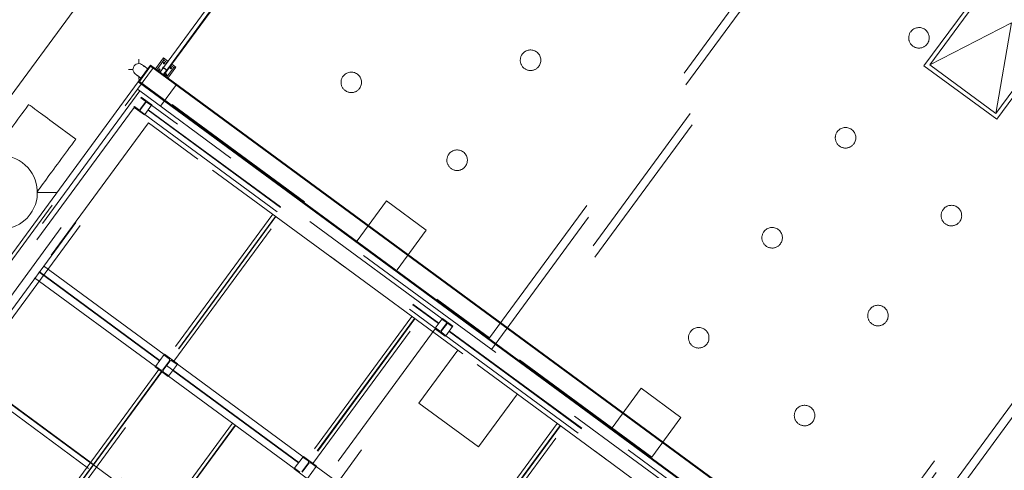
# Model space of a CAD drawing. Header units: metres. Extents: x 135583 to 135939, y 457896 to 458258.
# Tile 85 of 256: x 135668.94 to 135680.93, y 458051.39 to 458056.87. Entities that reach past the tile are written whole.
import ezdxf

# ---------------------------------------------------------------- set-up
doc = ezdxf.new("R2010")
doc.units = ezdxf.units.M
doc.linetypes.add('Hidden', pattern=[4, 2, -2])
doc.layers.add('NIEUWE INSTALLATIE', color=250, linetype='Continuous', lineweight=0)

msp = doc.modelspace()

# ---------------------------------------------------------------- linework, layer by layer
at = {"layer": 'NIEUWE INSTALLATIE'}
for p, q in [((135676.524, 458064.225), (135670.693, 458056.288)), ((135670.732, 458056.259), (135676.535, 458064.157)), ((135676.535, 458064.156), (135670.732, 458056.259)), ((135670.739, 458056.254), (135676.536, 458064.145)), ((135667.168, 458053.678), (135674.199, 458063.249)), ((135680.605, 458057.198), (135679.954, 458056.312)), ((135681.019, 458056.832), (135680.024, 458056.323)), ((135680.83, 458055.731), (135681.019, 458056.832)), ((135680.841, 458055.661), (135681.492, 458056.547)), ((135670.391, 458056.333), (135670.391, 458056.392)), ((135670.692, 458056.406), (135670.594, 458056.273)), ((135670.61, 458056.261), (135670.696, 458056.378)), ((135670.745, 458056.367), (135670.692, 458056.406)), ((135670.696, 458056.378), (135670.692, 458056.406)), ((135670.696, 458056.378), (135670.738, 458056.348)), ((135670.845, 458056.294), (135670.795, 458056.33)), ((135670.266, 458056.267), (135670.325, 458056.267)), ((135670.386, 458056.116), (135670.534, 458056.318)), ((135670.4, 458056.118), (135670.536, 458056.304)), ((135687.893, 458043.564), (135670.534, 458056.318)), ((135670.536, 458056.304), (135687.879, 458043.562)), ((135670.651, 458056.231), (135670.693, 458056.288)), ((135670.732, 458056.259), (135670.69, 458056.203)), ((135670.732, 458056.259), (135670.691, 458056.202)), ((135670.712, 458056.273), (135670.693, 458056.288)), ((135670.697, 458056.197), (135670.739, 458056.254)), ((135670.732, 458056.259), (135670.707, 458056.277)), ((135670.817, 458056.289), (135670.731, 458056.172)), ((135670.739, 458056.254), (135670.732, 458056.259)), ((135670.732, 458056.259), (135670.739, 458056.254)), ((135670.747, 458056.161), (135670.845, 458056.294)), ((135670.783, 458056.314), (135670.817, 458056.289)), ((135670.845, 458056.294), (135670.817, 458056.289)), ((135679.954, 458056.312), (135680.841, 458055.661)), ((135680.84, 458055.661), (135679.954, 458056.312)), ((135679.954, 458056.312), (135679.954, 458056.312)), ((135670.386, 458056.116), (135667.97, 458052.828)), ((135687.745, 458043.363), (135670.386, 458056.116)), ((135670.391, 458056.142), (135670.391, 458056.184)), ((135687.742, 458043.377), (135670.4, 458056.118)), ((135669.339, 458055.628), (135669.624, 458055.419)), ((135680.841, 458055.661), (135680.84, 458055.661)), ((135669.156, 458054.769), (135669.396, 458054.769)), ((135667.97, 458052.828), (135685.329, 458040.075)), ((135685.329, 458040.075), (135667.97, 458052.828))]:
    msp.add_line(p, q, dxfattribs=at)
at = {"layer": 'NIEUWE INSTALLATIE', "linetype": 'Hidden'}
for p, q in [((135675.267, 458061.924), (135670.797, 458055.839)), ((135675.267, 458061.924), (135670.797, 458055.839)), ((135674.665, 458052.997), (135679.135, 458059.082)), ((135674.665, 458052.997), (135679.135, 458059.082)), ((135674.686, 458052.857), (135679.275, 458059.103)), ((135674.686, 458052.857), (135679.275, 458059.103)), ((135679.476, 458058.955), (135674.888, 458052.709)), ((135679.476, 458058.955), (135674.888, 458052.709)), ((135679.498, 458058.815), (135675.027, 458052.731)), ((135679.498, 458058.815), (135675.027, 458052.731)), ((135680.024, 458056.323), (135680.616, 458057.129)), ((135681.422, 458056.536), (135680.83, 458055.731)), ((135680.83, 458055.731), (135680.024, 458056.323)), ((135670.375, 458056.025), (135670.57, 458056.291)), ((135670.375, 458056.025), (135670.57, 458056.291)), ((135670.852, 458056.084), (135670.657, 458055.818)), ((135670.852, 458056.084), (135670.657, 458055.818)), ((135670.403, 458056.004), (135668.035, 458052.781)), ((135670.403, 458056.004), (135668.035, 458052.781)), ((135670.375, 458056.025), (135670.227, 458055.824)), ((135670.375, 458056.025), (135670.227, 458055.824)), ((135670.375, 458056.025), (135670.403, 458056.004)), ((135670.375, 458056.025), (135670.403, 458056.004)), ((135687.633, 458043.346), (135670.403, 458056.004)), ((135687.633, 458043.346), (135670.403, 458056.004)), ((135678.896, 458049.889), (135683.366, 458055.973)), ((135678.896, 458049.889), (135683.366, 458055.973)), ((135678.917, 458049.749), (135683.506, 458055.995)), ((135678.917, 458049.749), (135683.506, 458055.995)), ((135670.47, 458055.864), (135670.409, 458055.781)), ((135670.47, 458055.864), (135670.409, 458055.781)), ((135670.413, 458055.777), (135670.475, 458055.861)), ((135670.413, 458055.777), (135670.475, 458055.861)), ((135670.422, 458055.929), (135670.417, 458055.922)), ((135670.422, 458055.929), (135670.417, 458055.922)), ((135670.417, 458055.922), (135670.467, 458055.885)), ((135670.417, 458055.922), (135670.467, 458055.885)), ((135670.551, 458055.835), (135670.422, 458055.929)), ((135670.551, 458055.835), (135670.422, 458055.929)), ((135670.496, 458055.864), (135670.546, 458055.827)), ((135670.496, 458055.864), (135670.546, 458055.827)), ((135670.797, 458055.839), (135674.665, 458052.997)), ((135670.797, 458055.839), (135674.665, 458052.997)), ((135683.707, 458055.847), (135679.119, 458049.601)), ((135683.707, 458055.847), (135679.119, 458049.601)), ((135665.786, 458049.779), (135670.227, 458055.824)), ((135665.786, 458049.779), (135670.227, 458055.824)), ((135670.337, 458055.804), (135668.143, 458052.819)), ((135670.337, 458055.804), (135668.143, 458052.819)), ((135670.338, 458055.814), (135670.332, 458055.807)), ((135670.338, 458055.814), (135670.332, 458055.807)), ((135670.332, 458055.807), (135670.461, 458055.712)), ((135670.332, 458055.807), (135670.461, 458055.712)), ((135670.337, 458055.804), (135670.458, 458055.716)), ((135670.337, 458055.804), (135670.458, 458055.716)), ((135670.388, 458055.777), (135670.338, 458055.814)), ((135670.388, 458055.777), (135670.338, 458055.814)), ((135670.467, 458055.719), (135670.417, 458055.756)), ((135670.467, 458055.719), (135670.417, 458055.756)), ((135670.461, 458055.712), (135670.467, 458055.719)), ((135670.461, 458055.712), (135670.467, 458055.719)), ((135670.465, 458055.717), (135670.548, 458055.83)), ((135670.465, 458055.717), (135670.548, 458055.83)), ((135670.465, 458055.717), (135670.548, 458055.83)), ((135670.505, 458055.771), (135674.042, 458053.172)), ((135670.505, 458055.771), (135674.042, 458053.172)), ((135670.505, 458055.771), (135674.042, 458053.172)), ((135670.508, 458055.776), (135674.046, 458053.176)), ((135670.508, 458055.776), (135674.046, 458053.176)), ((135670.508, 458055.776), (135674.046, 458053.176)), ((135670.546, 458055.827), (135670.551, 458055.835)), ((135670.546, 458055.827), (135670.551, 458055.835)), ((135674.085, 458053.231), (135670.548, 458055.83)), ((135674.085, 458053.231), (135670.548, 458055.83)), ((135674.085, 458053.231), (135670.548, 458055.83)), ((135670.509, 458055.616), (135666.068, 458049.572)), ((135670.509, 458055.616), (135666.068, 458049.572)), ((135670.509, 458055.616), (135666.068, 458049.572)), ((135670.509, 458055.616), (135666.068, 458049.572)), ((135666.075, 458049.567), (135670.515, 458055.612)), ((135666.075, 458049.567), (135670.515, 458055.612)), ((135668.264, 458052.73), (135670.458, 458055.716)), ((135668.264, 458052.73), (135670.458, 458055.716)), ((135670.465, 458055.717), (135674.003, 458053.118)), ((135670.465, 458055.717), (135674.003, 458053.118)), ((135670.465, 458055.717), (135674.003, 458053.118)), ((135687.231, 458043.331), (135670.509, 458055.616)), ((135679.349, 458049.121), (135670.509, 458055.616)), ((135687.231, 458043.331), (135670.509, 458055.616)), ((135679.349, 458049.121), (135670.509, 458055.616)), ((135683.729, 458055.707), (135679.258, 458049.622)), ((135683.729, 458055.707), (135679.258, 458049.622)), ((135666.125, 458049.531), (135670.565, 458055.575)), ((135666.125, 458049.531), (135670.565, 458055.575)), ((135673.053, 458054.181), (135673.408, 458054.665)), ((135673.053, 458054.181), (135673.408, 458054.665)), ((135673.408, 458054.665), (135673.892, 458054.31)), ((135673.408, 458054.665), (135673.892, 458054.31)), ((135672.023, 458054.504), (135670.748, 458052.767)), ((135672.023, 458054.504), (135670.748, 458052.767)), ((135672.023, 458054.504), (135670.748, 458052.767)), ((135672.058, 458054.478), (135670.782, 458052.741)), ((135672.058, 458054.478), (135670.782, 458052.741)), ((135672.058, 458054.478), (135670.782, 458052.741)), ((135672.062, 458054.475), (135670.786, 458052.738)), ((135672.062, 458054.475), (135670.786, 458052.738)), ((135672.062, 458054.475), (135670.786, 458052.738)), ((135670.821, 458052.713), (135672.097, 458054.45)), ((135670.821, 458052.713), (135672.097, 458054.45)), ((135670.821, 458052.713), (135672.097, 458054.45)), ((135673.892, 458054.31), (135673.537, 458053.826)), ((135673.892, 458054.31), (135673.537, 458053.826)), ((135670.646, 458052.72), (135669.175, 458053.801)), ((135670.646, 458052.72), (135669.175, 458053.801)), ((135670.646, 458052.72), (135669.175, 458053.801)), ((135670.649, 458052.725), (135669.178, 458053.806)), ((135670.649, 458052.725), (135669.178, 458053.806)), ((135670.649, 458052.725), (135669.178, 458053.806)), ((135669.23, 458053.876), (135670.701, 458052.795)), ((135669.23, 458053.876), (135670.701, 458052.795)), ((135669.23, 458053.876), (135670.701, 458052.795)), ((135670.594, 458052.65), (135669.123, 458053.731)), ((135670.594, 458052.65), (135669.123, 458053.731)), ((135670.594, 458052.65), (135669.123, 458053.731)), ((135673.716, 458053.26), (135672.44, 458051.524)), ((135673.716, 458053.26), (135672.44, 458051.524)), ((135673.75, 458053.235), (135672.474, 458051.498)), ((135673.75, 458053.235), (135672.474, 458051.498)), ((135673.755, 458053.232), (135672.479, 458051.495)), ((135673.755, 458053.232), (135672.479, 458051.495)), ((135672.513, 458051.47), (135673.789, 458053.206)), ((135672.513, 458051.47), (135673.789, 458053.206)), ((135674.085, 458053.231), (135674.003, 458053.118)), ((135674.085, 458053.231), (135674.003, 458053.118)), ((135674.085, 458053.231), (135674.003, 458053.118)), ((135674.089, 458053.235), (135674.084, 458053.228)), ((135674.089, 458053.235), (135674.084, 458053.228)), ((135674.084, 458053.228), (135674.134, 458053.191)), ((135674.084, 458053.228), (135674.134, 458053.191)), ((135674.218, 458053.141), (135674.089, 458053.235)), ((135674.218, 458053.141), (135674.089, 458053.235)), ((135674.003, 458053.11), (135671.8, 458050.111)), ((135674.003, 458053.11), (135671.8, 458050.111)), ((135674.004, 458053.12), (135673.999, 458053.113)), ((135674.004, 458053.12), (135673.999, 458053.113)), ((135673.999, 458053.113), (135674.128, 458053.018)), ((135673.999, 458053.113), (135674.128, 458053.018)), ((135674.003, 458053.11), (135674.124, 458053.021)), ((135674.003, 458053.11), (135674.124, 458053.021)), ((135674.054, 458053.083), (135674.004, 458053.12)), ((135674.054, 458053.083), (135674.004, 458053.12)), ((135674.137, 458053.17), (135674.075, 458053.087)), ((135674.137, 458053.17), (135674.075, 458053.087)), ((135674.08, 458053.083), (135674.142, 458053.167)), ((135674.08, 458053.083), (135674.142, 458053.167)), ((135674.132, 458053.023), (135674.214, 458053.136)), ((135674.132, 458053.023), (135674.214, 458053.136)), ((135674.132, 458053.023), (135674.214, 458053.136)), ((135674.163, 458053.17), (135674.213, 458053.133)), ((135674.163, 458053.17), (135674.213, 458053.133)), ((135674.175, 458053.082), (135677.269, 458050.808)), ((135674.175, 458053.082), (135677.269, 458050.808)), ((135674.175, 458053.082), (135677.269, 458050.808)), ((135674.213, 458053.133), (135674.218, 458053.141)), ((135674.213, 458053.133), (135674.218, 458053.141)), ((135677.309, 458050.862), (135674.214, 458053.136)), ((135677.309, 458050.862), (135674.214, 458053.136)), ((135677.309, 458050.862), (135674.214, 458053.136)), ((135671.921, 458050.023), (135674.124, 458053.021)), ((135671.921, 458050.023), (135674.124, 458053.021)), ((135674.133, 458053.025), (135674.083, 458053.062)), ((135674.133, 458053.025), (135674.083, 458053.062)), ((135674.128, 458053.018), (135674.133, 458053.025)), ((135674.128, 458053.018), (135674.133, 458053.025)), ((135674.132, 458053.023), (135677.226, 458050.749)), ((135674.132, 458053.023), (135677.226, 458050.749)), ((135674.132, 458053.023), (135677.226, 458050.749)), ((135674.171, 458053.077), (135677.266, 458050.804)), ((135674.171, 458053.077), (135677.266, 458050.804)), ((135674.171, 458053.077), (135677.266, 458050.804)), ((135673.803, 458052.204), (135674.276, 458052.848)), ((135673.803, 458052.204), (135674.276, 458052.848)), ((135670.701, 458052.795), (135670.594, 458052.65)), ((135670.701, 458052.795), (135670.594, 458052.65)), ((135670.701, 458052.795), (135670.594, 458052.65)), ((135670.704, 458052.799), (135670.698, 458052.791)), ((135670.704, 458052.799), (135670.698, 458052.791)), ((135670.704, 458052.799), (135670.698, 458052.791)), ((135670.698, 458052.791), (135670.761, 458052.744)), ((135670.698, 458052.791), (135670.761, 458052.744)), ((135670.698, 458052.791), (135670.761, 458052.744)), ((135670.865, 458052.681), (135670.704, 458052.799)), ((135670.865, 458052.681), (135670.704, 458052.799)), ((135670.865, 458052.681), (135670.704, 458052.799)), ((135670.821, 458052.713), (135670.748, 458052.767)), ((135670.821, 458052.713), (135670.748, 458052.767)), ((135670.821, 458052.713), (135670.748, 458052.767)), ((135675.027, 458052.731), (135678.896, 458049.889)), ((135675.027, 458052.731), (135678.896, 458049.889)), ((135668.21, 458052.648), (135671.752, 458050.046)), ((135668.21, 458052.648), (135671.752, 458050.046)), ((135668.214, 458052.653), (135671.755, 458050.051)), ((135668.214, 458052.653), (135671.755, 458050.051)), ((135671.795, 458050.105), (135668.253, 458052.707)), ((135671.795, 458050.105), (135668.253, 458052.707)), ((135668.952, 458050.246), (135670.728, 458052.663)), ((135668.952, 458050.246), (135670.728, 458052.663)), ((135670.635, 458052.614), (135668.971, 458050.349)), ((135670.635, 458052.614), (135668.971, 458050.349)), ((135670.597, 458052.654), (135670.591, 458052.646)), ((135670.597, 458052.654), (135670.591, 458052.646)), ((135670.597, 458052.654), (135670.591, 458052.646)), ((135670.591, 458052.646), (135670.752, 458052.528)), ((135670.591, 458052.646), (135670.752, 458052.528)), ((135670.591, 458052.646), (135670.752, 458052.528)), ((135670.66, 458052.607), (135670.597, 458052.654)), ((135670.66, 458052.607), (135670.597, 458052.654)), ((135670.66, 458052.607), (135670.597, 458052.654)), ((135670.635, 458052.614), (135670.708, 458052.56)), ((135670.635, 458052.614), (135670.708, 458052.56)), ((135670.765, 458052.719), (135670.686, 458052.611)), ((135670.765, 458052.719), (135670.686, 458052.611)), ((135670.765, 458052.719), (135670.686, 458052.611)), ((135670.691, 458052.607), (135670.77, 458052.715)), ((135670.691, 458052.607), (135670.77, 458052.715)), ((135670.691, 458052.607), (135670.77, 458052.715)), ((135670.728, 458052.663), (135675.886, 458048.874)), ((135670.728, 458052.663), (135675.886, 458048.874)), ((135670.755, 458052.532), (135670.862, 458052.677)), ((135670.755, 458052.532), (135670.862, 458052.677)), ((135670.795, 458052.719), (135670.859, 458052.673)), ((135670.795, 458052.719), (135670.859, 458052.673)), ((135670.795, 458052.719), (135670.859, 458052.673)), ((135672.338, 458051.477), (135670.807, 458052.602)), ((135672.338, 458051.477), (135670.807, 458052.602)), ((135672.341, 458051.482), (135670.81, 458052.607)), ((135672.341, 458051.482), (135670.81, 458052.607)), ((135670.859, 458052.673), (135670.865, 458052.681)), ((135670.859, 458052.673), (135670.865, 458052.681)), ((135670.859, 458052.673), (135670.865, 458052.681)), ((135670.862, 458052.677), (135672.393, 458051.552)), ((135670.862, 458052.677), (135672.393, 458051.552)), ((135668.17, 458052.594), (135671.712, 458049.992)), ((135668.17, 458052.594), (135671.712, 458049.992)), ((135670.67, 458052.588), (135669.006, 458050.324)), ((135670.67, 458052.588), (135669.006, 458050.324)), ((135670.674, 458052.585), (135669.01, 458050.321)), ((135670.674, 458052.585), (135669.01, 458050.321)), ((135669.045, 458050.295), (135670.708, 458052.56)), ((135669.045, 458050.295), (135670.708, 458052.56)), ((135670.758, 458052.536), (135670.695, 458052.582)), ((135670.758, 458052.536), (135670.695, 458052.582)), ((135670.758, 458052.536), (135670.695, 458052.582)), ((135670.752, 458052.528), (135670.758, 458052.536)), ((135670.752, 458052.528), (135670.758, 458052.536)), ((135670.752, 458052.528), (135670.758, 458052.536)), ((135672.286, 458051.407), (135670.755, 458052.532)), ((135672.286, 458051.407), (135670.755, 458052.532)), ((135676.156, 458051.902), (135676.511, 458052.385)), ((135676.156, 458051.902), (135676.511, 458052.385)), ((135676.511, 458052.385), (135676.994, 458052.03)), ((135676.511, 458052.385), (135676.994, 458052.03)), ((135675.002, 458052.316), (135674.528, 458051.671)), ((135675.002, 458052.316), (135674.528, 458051.671)), ((135674.528, 458051.671), (135673.803, 458052.204)), ((135674.528, 458051.671), (135673.803, 458052.204)), ((135669.845, 458049.589), (135671.622, 458052.007)), ((135669.845, 458049.589), (135671.622, 458052.007)), ((135676.994, 458052.03), (135676.639, 458051.547)), ((135676.994, 458052.03), (135676.639, 458051.547)), ((135671.532, 458051.961), (135669.862, 458049.689)), ((135671.532, 458051.961), (135669.862, 458049.689)), ((135671.566, 458051.936), (135669.897, 458049.663)), ((135671.566, 458051.936), (135669.897, 458049.663)), ((135671.57, 458051.933), (135669.901, 458049.66)), ((135671.57, 458051.933), (135669.901, 458049.66)), ((135669.935, 458049.635), (135671.605, 458051.907)), ((135669.935, 458049.635), (135671.605, 458051.907)), ((135675.489, 458051.958), (135674.213, 458050.221)), ((135675.489, 458051.958), (135674.213, 458050.221)), ((135675.523, 458051.932), (135674.247, 458050.196)), ((135675.523, 458051.932), (135674.247, 458050.196)), ((135675.528, 458051.929), (135674.252, 458050.192)), ((135675.528, 458051.929), (135674.252, 458050.192)), ((135674.286, 458050.167), (135675.562, 458051.904)), ((135674.286, 458050.167), (135675.562, 458051.904)), ((135672.393, 458051.552), (135672.286, 458051.407)), ((135672.393, 458051.552), (135672.286, 458051.407)), ((135672.396, 458051.556), (135672.39, 458051.548)), ((135672.396, 458051.556), (135672.39, 458051.548)), ((135672.39, 458051.548), (135672.453, 458051.501)), ((135672.39, 458051.548), (135672.453, 458051.501)), ((135672.557, 458051.437), (135672.396, 458051.556)), ((135672.557, 458051.437), (135672.396, 458051.556)), ((135672.513, 458051.47), (135672.44, 458051.524)), ((135672.513, 458051.47), (135672.44, 458051.524)), ((135672.289, 458051.411), (135672.283, 458051.403)), ((135672.289, 458051.411), (135672.283, 458051.403)), ((135672.283, 458051.403), (135672.445, 458051.284)), ((135672.283, 458051.403), (135672.445, 458051.284)), ((135672.353, 458051.364), (135672.289, 458051.411)), ((135672.353, 458051.364), (135672.289, 458051.411)), ((135672.457, 458051.476), (135672.378, 458051.368)), ((135672.457, 458051.476), (135672.378, 458051.368)), ((135672.383, 458051.364), (135672.463, 458051.472)), ((135672.383, 458051.364), (135672.463, 458051.472)), ((135672.448, 458051.288), (135672.554, 458051.433)), ((135672.448, 458051.288), (135672.554, 458051.433)), ((135672.488, 458051.476), (135672.551, 458051.429)), ((135672.488, 458051.476), (135672.551, 458051.429)), ((135672.551, 458051.429), (135672.557, 458051.437)), ((135672.551, 458051.429), (135672.557, 458051.437)), ((135672.554, 458051.433), (135674.166, 458050.249)), ((135672.554, 458051.433), (135674.166, 458050.249))]:
    msp.add_line(p, q, dxfattribs=at)
at = {"layer": 'NIEUWE INSTALLATIE', "flags": 128}
for points in [[(135670.5, 458056.274), (135670.495, 458056.278), (135670.49, 458056.282), (135670.485, 458056.285), (135670.48, 458056.288), (135670.476, 458056.292), (135670.472, 458056.295), (135670.468, 458056.298), (135670.464, 458056.3), (135670.46, 458056.303), (135670.457, 458056.306), (135670.454, 458056.308), (135670.451, 458056.31), (135670.448, 458056.312), (135670.445, 458056.314), (135670.443, 458056.316), (135670.441, 458056.317), (135670.439, 458056.319), (135670.437, 458056.32), (135670.436, 458056.321), (135670.435, 458056.322), (135670.434, 458056.323), (135670.433, 458056.323), (135670.433, 458056.323)], [(135670.35, 458056.211), (135670.351, 458056.21), (135670.352, 458056.209), (135670.353, 458056.209), (135670.354, 458056.208), (135670.356, 458056.207), (135670.358, 458056.205), (135670.36, 458056.204), (135670.362, 458056.202), (135670.365, 458056.2), (135670.367, 458056.198), (135670.37, 458056.196), (135670.373, 458056.194), (135670.377, 458056.191), (135670.38, 458056.189), (135670.384, 458056.186), (135670.388, 458056.183), (135670.392, 458056.18), (135670.397, 458056.177), (135670.401, 458056.173), (135670.406, 458056.17), (135670.41, 458056.166), (135670.415, 458056.163), (135670.421, 458056.159)], [(135668.584, 458055.201), (135668.594, 458055.216), (135668.612, 458055.24), (135668.631, 458055.265), (135668.65, 458055.291), (135668.67, 458055.318), (135668.69, 458055.346), (135668.711, 458055.374), (135668.732, 458055.404), (135668.755, 458055.434), (135668.777, 458055.464), (135668.8, 458055.495), (135668.823, 458055.527), (135668.847, 458055.56), (135668.871, 458055.592), (135668.896, 458055.625), (135668.92, 458055.659), (135668.945, 458055.693), (135668.97, 458055.727), (135668.995, 458055.761), (135669.02, 458055.795), (135669.045, 458055.83), (135669.052, 458055.839)], [(135669.625, 458055.418), (135669.6, 458055.384), (135669.575, 458055.349), (135669.55, 458055.315), (135669.525, 458055.281), (135669.5, 458055.247), (135669.475, 458055.214), (135669.451, 458055.18), (135669.427, 458055.147), (135669.403, 458055.115), (135669.379, 458055.083), (135669.356, 458055.052), (135669.334, 458055.021), (135669.311, 458054.991), (135669.29, 458054.961), (135669.269, 458054.932), (135669.248, 458054.904), (135669.228, 458054.877), (135669.209, 458054.851), (135669.19, 458054.826), (135669.172, 458054.801), (135669.157, 458054.78)]]:
    msp.add_lwpolyline(points, dxfattribs=at)
at = {"layer": 'NIEUWE INSTALLATIE', "linetype": 'Hidden'}
for centre, start, end in [((135679.893, 458056.651), 143.696, 323.696), ((135679.893, 458056.651), 143.696, 323.696), ((135679.893, 458056.651), 323.696, 143.696), ((135679.893, 458056.651), 323.696, 143.696), ((135675.163, 458056.378), 143.696, 323.696), ((135675.163, 458056.378), 143.696, 323.696), ((135675.163, 458056.378), 323.696, 143.696), ((135675.163, 458056.378), 323.696, 143.696), ((135672.98, 458056.109), 323.696, 143.696), ((135672.98, 458056.109), 323.696, 143.696), ((135672.98, 458056.109), 143.696, 323.696), ((135672.98, 458056.109), 143.696, 323.696), ((135678.999, 458055.434), 143.696, 323.696), ((135678.999, 458055.434), 143.696, 323.696), ((135678.999, 458055.434), 323.696, 143.696), ((135678.999, 458055.434), 323.696, 143.696), ((135674.269, 458055.161), 323.696, 143.696), ((135674.269, 458055.161), 323.696, 143.696), ((135674.269, 458055.161), 143.696, 323.696), ((135674.269, 458055.161), 143.696, 323.696), ((135680.288, 458054.487), 143.696, 323.696), ((135680.288, 458054.487), 143.696, 323.696), ((135680.288, 458054.487), 323.696, 143.696), ((135680.288, 458054.487), 323.696, 143.696), ((135678.105, 458054.217), 143.696, 323.696), ((135678.105, 458054.217), 143.696, 323.696), ((135678.105, 458054.217), 323.696, 143.696), ((135678.105, 458054.217), 323.696, 143.696), ((135679.394, 458053.27), 143.696, 323.696), ((135679.394, 458053.27), 143.696, 323.696), ((135679.394, 458053.27), 323.696, 143.696), ((135679.394, 458053.27), 323.696, 143.696), ((135677.211, 458053), 323.696, 143.696), ((135677.211, 458053), 323.696, 143.696), ((135677.211, 458053), 143.696, 323.696), ((135677.211, 458053), 143.696, 323.696), ((135678.5, 458052.053), 143.696, 323.696), ((135678.5, 458052.053), 143.696, 323.696), ((135678.5, 458052.053), 323.696, 143.696), ((135678.5, 458052.053), 323.696, 143.696)]:
    msp.add_arc(centre, 0.125, start, end, dxfattribs=at)
at = {"layer": 'NIEUWE INSTALLATIE'}
for centre, radius, start, end in [((135670.391, 458056.267), 0.0699, 31.1553, 143.696), ((135670.391, 458056.267), 0.0699, 143.696, 248.696), ((135668.707, 458054.769), 0.45, 323.696, 143.696), ((135668.707, 458054.769), 0.45, 143.696, 323.696)]:
    msp.add_arc(centre, radius, start, end, dxfattribs=at)
at = {"layer": 'NIEUWE INSTALLATIE', "extrusion": (0, 0, -1)}
for centre, major_axis, ratio, start_param, end_param in [((135670.702, 458056.343), (0.00533, 0.00725), 1, 1.570796, 4.712389), ((135670.702, 458056.343), (0.00533, 0.00725), 1, 4.712389, 7.853982), ((135670.642, 458056.263), (0.00685, 0.00583), 1, 1.338973, 4.480565), ((135670.642, 458056.263), (-0.00136, 0.0089), 1, 5.497787, 8.63938), ((135670.712, 458056.273), (0.0113, 0.029), 1, 4.45059, 5.497787), ((135670.712, 458056.273), (-0.0183, 0.0187), 1, 5.860511, 6.12231), ((135670.712, 458056.273), (-0.0195, 0.0143), 0.000001, 0, 3.141593), ((135670.723, 458056.203), (-0.00725, 0.00533), 1, 3.141593, 6.283185), ((135670.723, 458056.203), (-0.00136, 0.0089), 1, 5.497787, 8.63938), ((135670.712, 458056.273), (0.0195, -0.0143), 0.000001, 4.960315, 6.021386), ((135670.712, 458056.273), (-0.0195, 0.0143), 0.000001, 1.925343, 2.186276), ((135670.782, 458056.284), (0.00533, 0.00725), 1, 1.570796, 4.712389), ((135670.782, 458056.284), (0.00215, 0.00874), 1, 5.105088, 8.246681)]:
    msp.add_ellipse(centre, major_axis=major_axis, ratio=ratio, start_param=start_param, end_param=end_param, dxfattribs=at)
at = {"layer": 'NIEUWE INSTALLATIE'}
for centre, major_axis, start_param, end_param in [((135670.712, 458056.273), (0.0195, -0.0143), 2.034454, 4.45637), ((135669.339, 458055.628), (-0.286, 0.21), 4.712389, 6.375585)]:
    msp.add_ellipse(centre, major_axis=major_axis, ratio=0.000001, start_param=start_param, end_param=end_param, dxfattribs=at)
msp.add_ellipse((135670.712, 458056.273), major_axis=(0.0195, -0.0143), ratio=0.000001, dxfattribs=at)
at = {"layer": 'NIEUWE INSTALLATIE', "linetype": 'Hidden'}
for centre, major_axis, start_param, end_param in [((135670.458, 458055.873), (0.0128, 0.0078), 5.105088, 6.675884), ((135670.458, 458055.873), (0.0128, 0.0078), 5.105088, 6.675884), ((135670.487, 458055.852), (0.0139, 0.0056), 0.553574, 2.124371), ((135670.487, 458055.852), (0.0139, 0.0056), 0.553574, 2.124371), ((135670.396, 458055.789), (0.0012, 0.015), 2.588018, 4.158815), ((135670.396, 458055.789), (0.0012, 0.015), 2.588018, 4.158815), ((135670.425, 458055.768), (0.0012, 0.015), 1.017222, 2.588018), ((135670.425, 458055.768), (0.0012, 0.015), 1.017222, 2.588018), ((135674.063, 458053.096), (0.0012, 0.015), 2.588018, 4.158815), ((135674.063, 458053.096), (0.0012, 0.015), 2.588018, 4.158815), ((135674.092, 458053.074), (0.0012, 0.015), 1.017222, 2.588018), ((135674.092, 458053.074), (0.0012, 0.015), 1.017222, 2.588018), ((135674.125, 458053.179), (0.0128, 0.0078), 5.105088, 6.675884), ((135674.125, 458053.179), (0.0128, 0.0078), 5.105088, 6.675884), ((135674.154, 458053.158), (0.0139, 0.0056), 0.553574, 2.124371), ((135674.154, 458053.158), (0.0139, 0.0056), 0.553574, 2.124371), ((135670.75, 458052.73), (0.0179, -0.0014), 5.729611, 7.300407), ((135670.75, 458052.73), (0.0179, -0.0014), 5.729611, 7.300407), ((135670.75, 458052.73), (0.0179, -0.0014), 5.729611, 7.300407), ((135670.785, 458052.705), (0.0128, 0.0126), 0.160875, 1.731672), ((135670.785, 458052.705), (0.0128, 0.0126), 0.160875, 1.731672), ((135670.785, 458052.705), (0.0128, 0.0126), 0.160875, 1.731672), ((135670.671, 458052.622), (0.0043, 0.0175), 2.748894, 4.31969), ((135670.671, 458052.622), (0.0043, 0.0175), 2.748894, 4.31969), ((135670.671, 458052.622), (0.0043, 0.0175), 2.748894, 4.31969), ((135670.705, 458052.597), (0.0154, 0.0093), 1.963495, 3.534292), ((135670.705, 458052.597), (0.0154, 0.0093), 1.963495, 3.534292), ((135670.705, 458052.597), (0.0154, 0.0093), 1.963495, 3.534292), ((135672.443, 458051.487), (0.0179, -0.0014), 5.729611, 7.300407), ((135672.443, 458051.487), (0.0179, -0.0014), 5.729611, 7.300407), ((135672.477, 458051.461), (0.0128, 0.0126), 0.160875, 1.731672), ((135672.477, 458051.461), (0.0128, 0.0126), 0.160875, 1.731672)]:
    msp.add_ellipse(centre, major_axis=major_axis, ratio=1, start_param=start_param, end_param=end_param, dxfattribs=at)
at = {"layer": 'NIEUWE INSTALLATIE'}
for points in [[(135670.691, 458056.284), (135670.691, 458056.285), (135670.692, 458056.287), (135670.693, 458056.288)], [(135670.732, 458056.259), (135670.731, 458056.258), (135670.73, 458056.257), (135670.729, 458056.256)]]:
    msp.add_open_spline(points, degree=3, dxfattribs=at)

doc.saveas('drawing.dxf')
